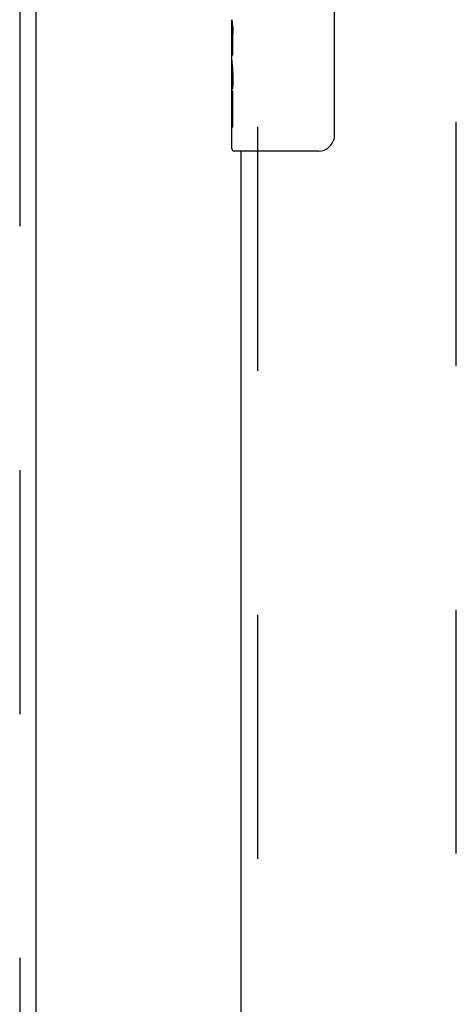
# Model space of a CAD drawing. Header units: inches. Extents: x 0 to 283, y 0 to 183.
# Tile 65 of 88: x 93.95 to 96.74, y 99.62 to 105.91. Entities that reach past the tile are written whole.
import ezdxf

# ---------------------------------------------------------------- set-up
doc = ezdxf.new("R2010")
doc.units = ezdxf.units.IN
doc.header["$LTSCALE"] = 15.583333
doc.header["$MEASUREMENT"] = 0
doc.linetypes.add('HIDDEN', pattern=[0.2, 0.1, -0.1])
for name, color, linetype in [('DEFAULT_2', 8, 'HIDDEN'), ('LEFTHAND_DOOR_ASSEMBLY', 7, 'CONTINUOUS'), ('RIGHTHAND_DOOR_ASSEMBLY', 7, 'CONTINUOUS')]:
    doc.layers.add(name, color=color, linetype=linetype)

msp = doc.modelspace()

# ---------------------------------------------------------------- linework, layer by layer
at = {"layer": 'DEFAULT_2', "color": 8, "linetype": 'HIDDEN'}
msp.add_line((96.7445, 66.2972), (96.7445, 127.3392), dxfattribs=at)
at = {"layer": 'LEFTHAND_DOOR_ASSEMBLY', "color": 8, "linetype": 'HIDDEN'}
msp.add_line((93.953, 127.9642), (93.953, 65.6722), dxfattribs=at)
at = {"layer": 'LEFTHAND_DOOR_ASSEMBLY', "color": 3, "linetype": 'Continuous'}
msp.add_line((94.057, 127.9642), (94.057, 65.6722), dxfattribs=at)
at = {"layer": 'RIGHTHAND_DOOR_ASSEMBLY', "color": 7, "linetype": 'Continuous'}
for p, q in [((95.9644, 105.9682), (95.9644, 105.1682)), ((95.3095, 105.6497), (95.3095, 105.9067)), ((95.3152, 105.8511), (95.3095, 105.8511)), ((95.3164, 105.6833), (95.3164, 105.8197)), ((95.3095, 105.6833), (95.3164, 105.6833)), ((95.3095, 105.0832), (95.3095, 105.647)), ((95.3111, 105.6205), (95.3095, 105.6205)), ((95.3095, 105.4887), (95.3154, 105.4887)), ((95.3095, 105.4527), (95.3164, 105.4527)), ((95.3164, 105.2224), (95.3164, 105.4527)), ((95.3095, 105.3899), (95.3164, 105.3899)), ((95.3095, 105.2224), (95.3164, 105.2224)), ((95.8645, 105.0682), (95.3245, 105.0682))]:
    msp.add_line(p, q, dxfattribs=at)
at = {"layer": 'RIGHTHAND_DOOR_ASSEMBLY', "color": 8, "linetype": 'HIDDEN'}
msp.add_line((95.4735, 105.2232), (95.4735, 88.4132), dxfattribs=at)
at = {"layer": 'RIGHTHAND_DOOR_ASSEMBLY', "color": 3, "linetype": 'Continuous'}
msp.add_line((95.3695, 88.5682), (95.3695, 105.0682), dxfattribs=at)
at = {"layer": 'RIGHTHAND_DOOR_ASSEMBLY', "color": 7, "linetype": 'Continuous'}
for points in [[(95.3095, 105.9075), (95.3097, 105.9037), (95.31, 105.8992), (95.3106, 105.8937), (95.3122, 105.8805)], [(95.3122, 105.8805), (95.3131, 105.8729), (95.314, 105.8648), (95.3148, 105.8563)], [(95.3148, 105.8563), (95.3155, 105.8474), (95.316, 105.8383), (95.3163, 105.829), (95.3164, 105.8197)], [(95.3095, 105.6497), (95.3097, 105.6416), (95.3102, 105.6325), (95.3109, 105.6225)], [(95.3109, 105.6225), (95.3137, 105.5888), (95.3146, 105.5767), (95.3154, 105.5644), (95.316, 105.5518), (95.3163, 105.539), (95.3164, 105.5262), (95.3163, 105.5133), (95.316, 105.5006), (95.3154, 105.488), (95.3146, 105.4757), (95.3137, 105.4637)], [(95.9644, 105.1682), (95.9642, 105.1619), (95.9636, 105.1557), (95.9627, 105.1495), (95.9614, 105.1435), (95.9597, 105.1377), (95.9577, 105.132)]]:
    msp.add_lwpolyline(points, dxfattribs=at)
for centre, radius, start, end in [((95.8645, 105.1682), 0.1, 270, 338.79459), ((95.3245, 105.0832), 0.015, 180, 270)]:
    msp.add_arc(centre, radius, start, end, dxfattribs=at)
msp.add_ellipse((95.5725, 105.4841), major_axis=(0.263, 0), ratio=0.432808, start_param=3.141593, end_param=3.321581, dxfattribs=at)

doc.saveas('drawing.dxf')
